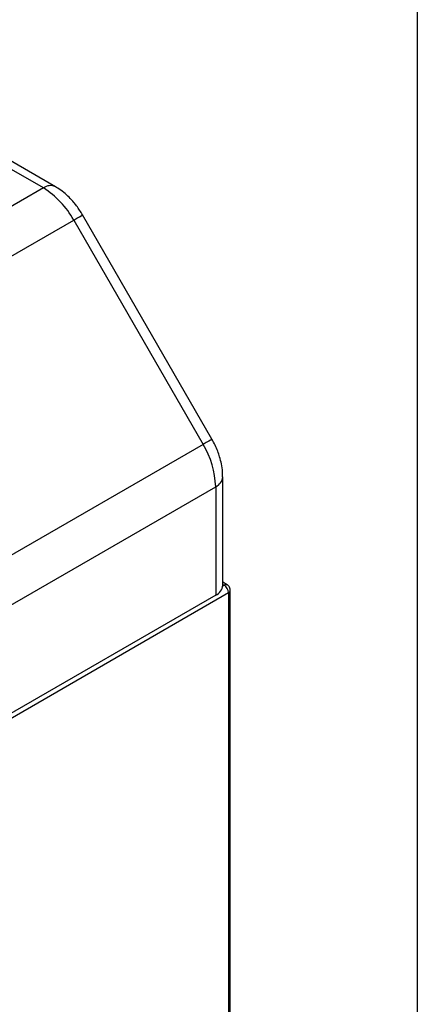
# Model space of a CAD drawing. Header units: millimetres. Extents: x 16 to 683, y 16 to 524.
# Tile 37 of 38: x 650 to 683, y 397 to 478. Entities that reach past the tile are written whole.
import ezdxf

# ---------------------------------------------------------------- set-up
doc = ezdxf.new("R2010")
doc.units = ezdxf.units.MM
doc.header["$LTSCALE"] = 2.5
doc.layers.add('TEXT', color=140, linetype='Continuous', lineweight=25)

msp = doc.modelspace()

# ---------------------------------------------------------------- linework, layer by layer
for p, q in [((652.825291, 463.827412), (647.311055, 467.010713)), ((651.825372, 463.728396), (647.632984, 466.14861)), ((651.825372, 463.728396), (626.369528, 449.03305)), ((628.869528, 446.394034), (654.325372, 461.08938)), ((654.325372, 461.08938), (664.982226, 442.631167)), ((665.714277, 443.053692), (655.057423, 461.511905)), ((664.982226, 442.631167), (639.526382, 427.935821)), ((666.603547, 431.038947), (666.603547, 439.962867)), ((640.561916, 424.451112), (666.01776, 439.146458)), ((666.01776, 439.146458), (666.01776, 430.222539)), ((666.974847, 431.063701), (666.603547, 431.278048)), ((666.603547, 431.108984), (666.724867, 431.038947)), ((640.561916, 415.118923), (667.07842, 430.426575)), ((666.724867, 431.038947), (666.599621, 430.966645)), ((667.07842, 430.426575), (667.07842, 343.761)), ((667.224867, 343.965102), (667.224867, 430.630677)), ((666.01776, 430.222539), (640.561916, 415.527193))]:
    msp.add_line(p, q)
at = {"flags": 128}
for points in [[(654.325372, 461.08938), (654.582057, 461.237557), (654.790448, 461.357848), (654.942537, 461.44563), (655.032479, 461.497529), (655.057423, 461.511905)], [(665.714277, 443.053692), (665.689333, 443.039316), (665.599391, 442.987417), (665.447302, 442.899635), (665.238911, 442.779344), (664.982226, 442.631167)]]:
    msp.add_lwpolyline(points, dxfattribs=at)
for centre, radius, start, end in [((652.405689, 462.965548), 0.958491, 63.96605278, 127.26116991), ((648.00784, 457.608298), 7.213123, 28.85560888, 58.04532835), ((658.807934, 438.900166), 7.214031, 1.95649864, 31.1437278), ((665.647573, 440.030286), 0.958222, 292.7261504, 356.07206626), ((666.871347, 430.834451), 0.251546, 65.73551096, 125.61386307), ((665.602632, 431.13876), 1.005879, 294.37465829, 354.30520075), ((666.310812, 430.391645), 0.768402, 2.60547849, 57.39452166), ((666.979401, 430.652205), 0.246401, 293.6945886, 355.00557263)]:
    msp.add_arc(centre, radius, start, end)
for points, knots in [([(655.057592, 461.511612), (654.897617, 461.768041), (654.674294, 462.126013), (654.289267, 462.602014), (653.944074, 462.977888), (653.499574, 463.371864), (653.124121, 463.658518), (652.884737, 463.785356), (652.822375, 463.818399)], [0, 0, 0, 0, 0.2699982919, 0.3769143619, 0.5540305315, 0.7362570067, 0.9312916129, 1, 1, 1, 1]), ([(666.590576, 439.965536), (666.592574, 440.096611), (666.597859, 440.443429), (666.508591, 440.996411), (666.367128, 441.565577), (666.187829, 442.081089), (665.981298, 442.566338), (665.804009, 442.889927), (665.714446, 443.053399)], [0, 0, 0, 0, 0.127215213, 0.336603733, 0.525544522, 0.66981421, 0.833195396, 1, 1, 1, 1]), ([(667.223507, 430.630635), (667.223907, 430.63721), (667.227308, 430.693169), (667.201503, 430.804862), (667.121464, 430.945775), (667.036839, 431.039134), (666.977453, 431.060643), (666.973875, 431.061939)], [0, 0, 0, 0, 0.037883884, 0.322396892, 0.637086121, 0.978131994, 1, 1, 1, 1])]:
    msp.add_open_spline(points, degree=3, knots=knots)
at = {"layer": 'TEXT'}
msp.add_line((682.625, 523.875), (682.625, 15.875), dxfattribs=at)

doc.saveas('drawing.dxf')
